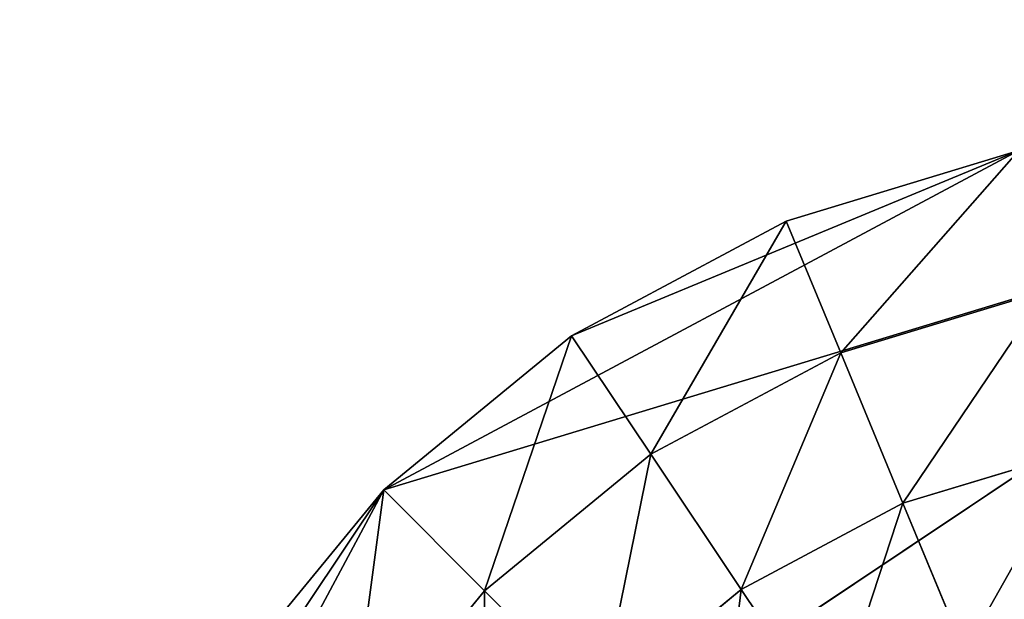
# Model space of a CAD drawing. Extents: x 0 to 35.8, y 0 to 26.7.
# Tile 210 of 227: x 31.167 to 32.396, y 6.726 to 7.45. Entities that reach past the tile are written whole.
import ezdxf

# ---------------------------------------------------------------- set-up
doc = ezdxf.new("R2010")
doc.units = 0
doc.header["$MEASUREMENT"] = 0
doc.layers.get('0').update_dxf_attribs({"color": 13, "linetype": 'CONTINUOUS'})
for name, color, linetype in [('HDS8645C_-_BODY', 252, 'CONTINUOUS'), ('HDS8645C_-_CERAMIC_TOP', 29, 'CONTINUOUS'), ('HEI8056C_-_LEGS', 252, 'CONTINUOUS')]:
    doc.layers.add(name, color=color, linetype=linetype)

# ---------------------------------------------------------------- blocks, each defined once
blk = doc.blocks.new('HIS8055U_TRADECAD_DXF')
at = {"layer": 'HEI8056C_-_LEGS', "color": 0}
for p, q in [((13.29505, -7.3013, -14.64235), (15.11665, -6.0842, -14.64235)), ((13.29505, -7.3013, -14.64235), (15.11665, -6.0842, -14.64235)), ((14.51215, -6.0842, -14.64235), (13.71905, -6.5082, -14.64235)), ((14.51215, -6.0842, -14.64235), (13.71905, -6.5082, -14.64235)), ((14.22155, -6.1724, -14.64235), (14.51215, -6.0842, -14.64235)), ((14.22155, -6.1724, -14.64235), (14.51215, -6.0842, -14.64235)), ((13.95375, -6.3155, -14.64235), (14.22155, -6.1724, -14.64235)), ((13.95375, -6.3155, -14.64235), (14.22155, -6.1724, -14.64235)), ((14.28975, -6.337, -14.78425), (14.22155, -6.1724, -14.64235)), ((14.28975, -6.337, -14.78425), (14.22155, -6.1724, -14.64235)), ((14.54695, -6.259, -14.92275), (14.28975, -6.337, -14.92275)), ((14.54695, -6.259, -14.78425), (14.28975, -6.337, -14.78425)), ((14.54695, -6.259, -14.92275), (14.28975, -6.337, -14.92275)), ((14.54695, -6.259, -14.78425), (14.28975, -6.337, -14.78425)), ((13.71905, -6.5082, -14.64235), (13.95375, -6.3155, -14.64235)), ((13.71905, -6.5082, -14.64235), (13.95375, -6.3155, -14.64235)), ((14.05275, -6.4637, -14.78425), (13.95375, -6.3155, -14.64235)), ((14.05275, -6.4637, -14.78425), (13.95375, -6.3155, -14.64235)), ((14.28975, -6.337, -14.92275), (14.05275, -6.4637, -14.92275)), ((14.28975, -6.337, -14.78425), (14.05275, -6.4637, -14.78425)), ((14.28975, -6.337, -14.92275), (14.05275, -6.4637, -14.92275)), ((14.28975, -6.337, -14.78425), (14.05275, -6.4637, -14.78425)), ((14.28975, -6.337, -14.92275), (14.36755, -6.5247, -15.04285)), ((14.28975, -6.337, -14.78425), (14.28975, -6.337, -14.92275)), ((14.28975, -6.337, -14.92275), (14.36755, -6.5247, -15.04285)), ((14.28975, -6.337, -14.78425), (14.28975, -6.337, -14.92275)), ((14.05275, -6.4637, -14.92275), (13.84505, -6.6342, -14.92275)), ((14.05275, -6.4637, -14.78425), (13.84505, -6.6342, -14.78425)), ((14.05275, -6.4637, -14.92275), (13.84505, -6.6342, -14.92275)), ((14.05275, -6.4637, -14.78425), (13.84505, -6.6342, -14.78425)), ((14.05275, -6.4637, -14.92275), (14.16565, -6.6326, -15.04285)), ((14.05275, -6.4637, -14.78425), (14.05275, -6.4637, -14.92275)), ((14.05275, -6.4637, -14.92275), (14.16565, -6.6326, -15.04285)), ((14.05275, -6.4637, -14.78425), (14.05275, -6.4637, -14.92275)), ((14.58665, -6.4583, -15.04285), (14.36755, -6.5247, -15.04285)), ((14.36755, -6.5247, -17.22795), (14.58665, -6.4583, -17.22795)), ((14.58665, -6.4583, -15.04285), (14.36755, -6.5247, -15.04285)), ((14.36755, -6.5247, -17.22795), (14.58665, -6.4583, -17.22795)), ((13.71905, -6.5082, -14.64235), (13.29505, -7.3013, -14.64235)), ((13.71905, -6.5082, -14.64235), (13.29505, -7.3013, -14.64235)), ((13.52635, -6.7429, -14.64235), (13.71905, -6.5082, -14.64235)), ((13.52635, -6.7429, -14.64235), (13.71905, -6.5082, -14.64235)), ((13.84505, -6.6342, -14.78425), (13.71905, -6.5082, -14.64235)), ((13.84505, -6.6342, -14.78425), (13.71905, -6.5082, -14.64235)), ((14.36755, -6.5247, -15.04285), (14.16565, -6.6326, -15.04285)), ((14.16565, -6.6326, -17.22795), (14.36755, -6.5247, -17.22795)), ((14.36755, -6.5247, -15.04285), (14.16565, -6.6326, -15.04285)), ((14.16565, -6.6326, -17.22795), (14.36755, -6.5247, -17.22795)), ((14.36755, -6.5247, -15.04285), (14.36755, -6.5247, -17.22795)), ((14.36755, -6.5247, -15.04285), (14.36755, -6.5247, -17.22795)), ((14.36755, -6.5247, -17.22795), (14.44445, -6.7104, -17.22795)), ((14.36755, -6.5247, -17.22795), (14.44445, -6.7104, -17.22795)), ((13.84505, -6.6342, -14.92275), (13.67455, -6.8419, -14.92275)), ((13.84505, -6.6342, -14.78425), (13.67455, -6.8419, -14.78425)), ((13.84505, -6.6342, -14.92275), (13.67455, -6.8419, -14.92275)), ((13.84505, -6.6342, -14.78425), (13.67455, -6.8419, -14.78425)), ((13.84505, -6.6342, -14.92275), (13.98875, -6.7779, -15.04285)), ((13.84505, -6.6342, -14.78425), (13.84505, -6.6342, -14.92275)), ((13.84505, -6.6342, -14.92275), (13.98875, -6.7779, -15.04285)), ((13.84505, -6.6342, -14.78425), (13.84505, -6.6342, -14.92275)), ((14.16565, -6.6326, -15.04285), (13.98875, -6.7779, -15.04285)), ((13.98875, -6.7779, -17.22795), (14.16565, -6.6326, -17.22795)), ((14.16565, -6.6326, -15.04285), (13.98875, -6.7779, -15.04285)), ((13.98875, -6.7779, -17.22795), (14.16565, -6.6326, -17.22795)), ((14.16565, -6.6326, -15.04285), (14.16565, -6.6326, -17.22795)), ((14.16565, -6.6326, -15.04285), (14.16565, -6.6326, -17.22795)), ((14.16565, -6.6326, -17.22795), (14.27735, -6.7997, -17.22795)), ((14.16565, -6.6326, -17.22795), (14.27735, -6.7997, -17.22795))]:
    blk.add_line(p, q, dxfattribs=at)
at = {"color": 0}
mesh = blk.add_polyface(dxfattribs=at)
corners = [(17.28565, -9.6021, -14.33995), (-17.22295, 9.6713, -14.33995), (-17.22295, -9.6021, -14.33995), (17.28565, 9.6713, -14.33995)]
mesh.append_faces([[corners[k] for k in face] for face in [(0, 1, 2), (1, 0, 3)]], dxfattribs={"vtx0": -1, "color": 0})
at = {"layer": 'HDS8645C_-_BODY', "color": 0}
mesh = blk.add_polyface(dxfattribs=at)
corners = [(16.64532, -9.23304, -14.65245), (-16.56002, 9.37696, -14.65245), (-16.56002, -9.23304, -14.65245), (16.64532, 9.37696, -14.65245)]
mesh.append_faces([[corners[k] for k in face] for face in [(0, 1, 2), (1, 0, 3)]], dxfattribs={"vtx0": -1, "color": 0})
at = {"layer": 'HDS8645C_-_CERAMIC_TOP', "color": 0}
mesh = blk.add_polyface(dxfattribs=at)
corners = [(17.83165, 10.6876, 17.27015), (-17.76255, -12.6526, 17.27015), (-17.76255, 10.6876, 17.27015), (17.83165, -12.6526, 17.27015)]
mesh.append_faces([[corners[k] for k in face] for face in [(0, 1, 2), (1, 0, 3)]], dxfattribs={"vtx0": -1, "color": 0})
at = {"layer": 'HEI8056C_-_LEGS', "color": 0}
mesh = blk.add_polyface(dxfattribs=at)
corners = [(15.11665, -6.0842, -14.64235), (15.67505, -6.3155, -14.64235), (13.29505, -7.3013, -14.64235), (15.40725, -6.1724, -14.64235)]
mesh.append_faces([[corners[k] for k in face] for face in [(0, 1, 2), (1, 0, 3)]], dxfattribs={"vtx0": -1, "color": 0})
mesh = blk.add_polyface(dxfattribs=at)
corners = [(13.71905, -6.5082, -14.64235), (15.11665, -6.0842, -14.64235), (13.29505, -7.3013, -14.64235), (14.51215, -6.0842, -14.64235)]
mesh.append_faces([[corners[k] for k in face] for face in [(0, 1, 2), (1, 0, 3)]], dxfattribs={"vtx0": -1, "color": 0})
mesh = blk.add_polyface(dxfattribs=at)
corners = [(13.95375, -6.3155, -14.64235), (14.51215, -6.0842, -14.64235), (13.71905, -6.5082, -14.64235), (14.22155, -6.1724, -14.64235)]
mesh.append_faces([[corners[k] for k in face] for face in [(0, 1, 2), (1, 0, 3)]], dxfattribs={"vtx0": -1, "color": 0})
mesh = blk.add_polyface(dxfattribs=at)
corners = [(14.28975, -6.337, -14.78425), (14.51215, -6.0842, -14.64235), (14.22155, -6.1724, -14.64235), (14.54695, -6.259, -14.78425)]
mesh.append_faces([[corners[k] for k in face] for face in [(0, 1, 2), (1, 0, 3)]], dxfattribs={"vtx0": -1, "color": 0})
mesh = blk.add_polyface(dxfattribs=at)
corners = [(14.05275, -6.4637, -14.78425), (14.22155, -6.1724, -14.64235), (13.95375, -6.3155, -14.64235), (14.28975, -6.337, -14.78425)]
mesh.append_faces([[corners[k] for k in face] for face in [(0, 1, 2), (1, 0, 3)]], dxfattribs={"vtx0": -1, "color": 0})
mesh = blk.add_polyface(dxfattribs=at)
corners = [(14.36755, -6.5247, -15.04285), (14.54695, -6.259, -14.92275), (14.28975, -6.337, -14.92275), (14.58665, -6.4583, -15.04285)]
mesh.append_faces([[corners[k] for k in face] for face in [(0, 1, 2), (1, 0, 3)]], dxfattribs={"vtx0": -1, "color": 0})
mesh = blk.add_polyface(dxfattribs=at)
corners = [(14.54695, -6.259, -14.78425), (14.28975, -6.337, -14.92275), (14.54695, -6.259, -14.92275), (14.28975, -6.337, -14.78425)]
mesh.append_faces([[corners[k] for k in face] for face in [(0, 1, 2), (1, 0, 3)]], dxfattribs={"vtx0": -1, "color": 0})
mesh = blk.add_polyface(dxfattribs=at)
corners = [(15.67505, -6.3155, -14.64235), (13.29505, -7.9058, -14.64235), (13.29505, -7.3013, -14.64235), (16.10245, -6.7429, -14.64235)]
mesh.append_faces([[corners[k] for k in face] for face in [(0, 1, 2), (1, 0, 3)]], dxfattribs={"vtx0": -1, "color": 0})
mesh = blk.add_polyface(dxfattribs=at)
corners = [(13.84505, -6.6342, -14.78425), (13.95375, -6.3155, -14.64235), (13.71905, -6.5082, -14.64235), (14.05275, -6.4637, -14.78425)]
mesh.append_faces([[corners[k] for k in face] for face in [(0, 1, 2), (1, 0, 3)]], dxfattribs={"vtx0": -1, "color": 0})
mesh = blk.add_polyface(dxfattribs=at)
corners = [(14.16565, -6.6326, -15.04285), (14.28975, -6.337, -14.92275), (14.05275, -6.4637, -14.92275), (14.36755, -6.5247, -15.04285)]
mesh.append_faces([[corners[k] for k in face] for face in [(0, 1, 2), (1, 0, 3)]], dxfattribs={"vtx0": -1, "color": 0})
mesh = blk.add_polyface(dxfattribs=at)
corners = [(14.28975, -6.337, -14.78425), (14.05275, -6.4637, -14.92275), (14.28975, -6.337, -14.92275), (14.05275, -6.4637, -14.78425)]
mesh.append_faces([[corners[k] for k in face] for face in [(0, 1, 2), (1, 0, 3)]], dxfattribs={"vtx0": -1, "color": 0})
mesh = blk.add_polyface(dxfattribs=at)
corners = [(13.98875, -6.7779, -15.04285), (14.05275, -6.4637, -14.92275), (13.84505, -6.6342, -14.92275), (14.16565, -6.6326, -15.04285)]
mesh.append_faces([[corners[k] for k in face] for face in [(0, 1, 2), (1, 0, 3)]], dxfattribs={"vtx0": -1, "color": 0})
mesh = blk.add_polyface(dxfattribs=at)
corners = [(14.05275, -6.4637, -14.78425), (13.84505, -6.6342, -14.92275), (14.05275, -6.4637, -14.92275), (13.84505, -6.6342, -14.78425)]
mesh.append_faces([[corners[k] for k in face] for face in [(0, 1, 2), (1, 0, 3)]], dxfattribs={"vtx0": -1, "color": 0})
mesh = blk.add_polyface(dxfattribs=at)
corners = [(14.58665, -6.4583, -15.04285), (14.36755, -6.5247, -17.22795), (14.58665, -6.4583, -17.22795), (14.36755, -6.5247, -15.04285)]
mesh.append_faces([[corners[k] for k in face] for face in [(0, 1, 2), (1, 0, 3)]], dxfattribs={"vtx0": -1, "color": 0})
mesh = blk.add_polyface(dxfattribs=at)
corners = [(14.44445, -6.7104, -17.22795), (14.58665, -6.4583, -17.22795), (14.36755, -6.5247, -17.22795), (14.62585, -6.6554, -17.22795)]
mesh.append_faces([[corners[k] for k in face] for face in [(0, 1, 2), (1, 0, 3)]], dxfattribs={"vtx0": -1, "color": 0})
mesh = blk.add_polyface(dxfattribs=at)
corners = [(13.38325, -7.0107, -14.64235), (13.71905, -6.5082, -14.64235), (13.29505, -7.3013, -14.64235), (13.52635, -6.7429, -14.64235)]
mesh.append_faces([[corners[k] for k in face] for face in [(0, 1, 2), (1, 0, 3)]], dxfattribs={"vtx0": -1, "color": 0})
mesh = blk.add_polyface(dxfattribs=at)
corners = [(13.67455, -6.8419, -14.78425), (13.71905, -6.5082, -14.64235), (13.52635, -6.7429, -14.64235), (13.84505, -6.6342, -14.78425)]
mesh.append_faces([[corners[k] for k in face] for face in [(0, 1, 2), (1, 0, 3)]], dxfattribs={"vtx0": -1, "color": 0})
mesh = blk.add_polyface(dxfattribs=at)
corners = [(14.36755, -6.5247, -15.04285), (14.16565, -6.6326, -17.22795), (14.36755, -6.5247, -17.22795), (14.16565, -6.6326, -15.04285)]
mesh.append_faces([[corners[k] for k in face] for face in [(0, 1, 2), (1, 0, 3)]], dxfattribs={"vtx0": -1, "color": 0})
mesh = blk.add_polyface(dxfattribs=at)
corners = [(14.27735, -6.7997, -17.22795), (14.36755, -6.5247, -17.22795), (14.16565, -6.6326, -17.22795), (14.44445, -6.7104, -17.22795)]
mesh.append_faces([[corners[k] for k in face] for face in [(0, 1, 2), (1, 0, 3)]], dxfattribs={"vtx0": -1, "color": 0})
mesh = blk.add_polyface(dxfattribs=at)
corners = [(13.84355, -6.9548, -15.04285), (13.84505, -6.6342, -14.92275), (13.67455, -6.8419, -14.92275), (13.98875, -6.7779, -15.04285)]
mesh.append_faces([[corners[k] for k in face] for face in [(0, 1, 2), (1, 0, 3)]], dxfattribs={"vtx0": -1, "color": 0})
mesh = blk.add_polyface(dxfattribs=at)
corners = [(13.84505, -6.6342, -14.92275), (13.67455, -6.8419, -14.78425), (13.67455, -6.8419, -14.92275), (13.84505, -6.6342, -14.78425)]
mesh.append_faces([[corners[k] for k in face] for face in [(0, 1, 2), (1, 0, 3)]], dxfattribs={"vtx0": -1, "color": 0})
mesh = blk.add_polyface(dxfattribs=at)
corners = [(14.16565, -6.6326, -15.04285), (13.98875, -6.7779, -17.22795), (14.16565, -6.6326, -17.22795), (13.98875, -6.7779, -15.04285)]
mesh.append_faces([[corners[k] for k in face] for face in [(0, 1, 2), (1, 0, 3)]], dxfattribs={"vtx0": -1, "color": 0})
mesh = blk.add_polyface(dxfattribs=at)
corners = [(14.13085, -6.92, -17.22795), (14.16565, -6.6326, -17.22795), (13.98875, -6.7779, -17.22795), (14.27735, -6.7997, -17.22795)]
mesh.append_faces([[corners[k] for k in face] for face in [(0, 1, 2), (1, 0, 3)]], dxfattribs={"vtx0": -1, "color": 0})
blk = doc.blocks.new('HIS8655C_TRADECAD_DXF')
at = {"color": 0}
blk.add_blockref('HIS8055U_TRADECAD_DXF', (0, 0), dxfattribs=at)
blk = doc.blocks.new('HIS8655C_TRADECAD_DXF0')
at = {"color": 0}
blk.add_blockref('HIS8655C_TRADECAD_DXF', (0, 0), dxfattribs=at)
blk = doc.blocks.new('HIS8655C_TRADECAD_DXF1')
at = {"color": 0}
blk.add_blockref('HIS8655C_TRADECAD_DXF0', (17.90215, 13.3707, 17.53955), dxfattribs=at)

msp = doc.modelspace()

# ---------------------------------------------------------------- block references
at = {"color": 0}
msp.add_blockref('HIS8655C_TRADECAD_DXF1', (0, 0), dxfattribs=at)

doc.saveas('drawing.dxf')
